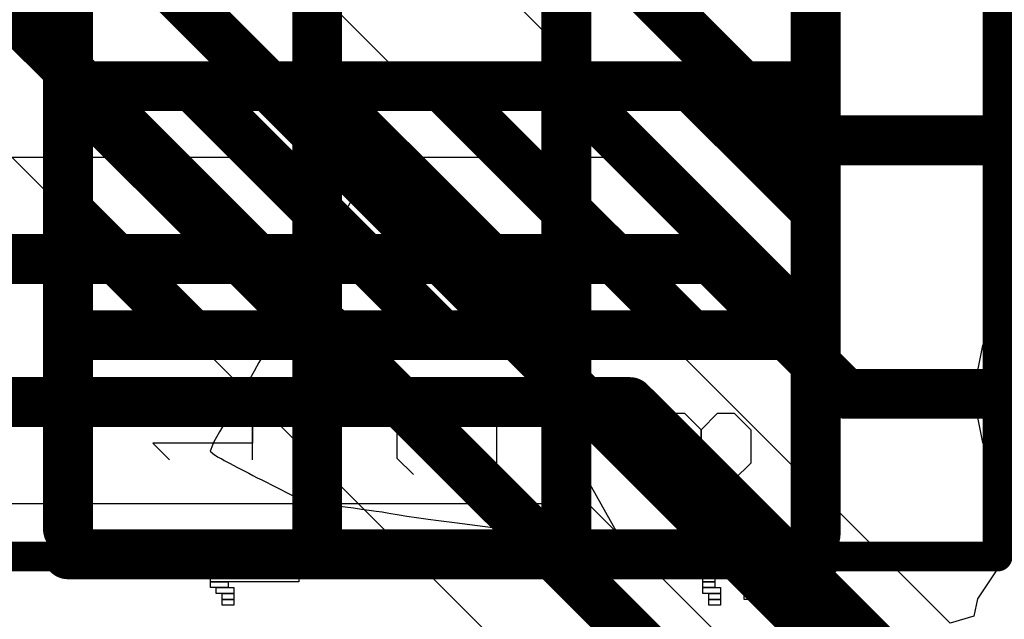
# Model space of a CAD drawing. Header units: millimetres. Extents: x -0.1 to 45.1, y -0.1 to 69.3.
# Tile 15 of 27: x 30.1 to 35.1, y 10.4 to 13.4. Entities that reach past the tile are written whole.
import ezdxf

# ---------------------------------------------------------------- set-up
doc = ezdxf.new("R2010")
doc.units = ezdxf.units.MM
for name, color, linetype in [('BottomLayer', 5, 'Continuous'), ('BottomOverlay', 54, 'Continuous'), ('Mechanical15', 56, 'Continuous'), ('TopLayer', 1, 'Continuous'), ('TopOverlay', 2, 'Continuous')]:
    doc.layers.add(name, color=color, linetype=linetype)

# ---------------------------------------------------------------- blocks, each defined once
blk = doc.blocks.new('SW_SMD_DSHP03TS_S_12')
at = {"layer": 'Mechanical15'}
for p, q in [((1.34, -2.225), (1.34, -2.195)), ((1.34, -2.195), (1.46, -2.195)), ((1.46, -2.195), (1.46, -2.225)), ((1.55, -2.225), (1.55, -2.195)), ((1.55, -2.195), (1.7, -2.195)), ((1.7, -2.195), (1.7, -2.225)), ((-1.26, -2.285), (-1.26, -2.255)), ((-1.26, -2.255), (-0.78, -2.255)), ((-0.78, -2.255), (-0.78, -2.285)), ((1.28, -2.285), (1.28, -2.255)), ((1.28, -2.255), (1.76, -2.255)), ((1.31, -2.255), (1.31, -2.225)), ((1.31, -2.225), (1.49, -2.225)), ((1.49, -2.255), (1.31, -2.255)), ((1.46, -2.225), (1.34, -2.225)), ((1.49, -2.225), (1.49, -2.255)), ((1.52, -2.255), (1.52, -2.225)), ((1.52, -2.225), (1.73, -2.225)), ((1.73, -2.255), (1.52, -2.255)), ((1.7, -2.225), (1.55, -2.225)), ((1.73, -2.225), (1.73, -2.255)), ((1.76, -2.255), (1.76, -2.285)), ((-0.78, -2.285), (-1.26, -2.285)), ((-1.26, -2.315), (-1.26, -2.285)), ((-1.26, -2.285), (-0.78, -2.285)), ((-0.78, -2.285), (-0.78, -2.315)), ((1.76, -2.285), (1.28, -2.285)), ((1.28, -2.315), (1.28, -2.285)), ((1.28, -2.285), (1.58, -2.285)), ((1.58, -2.285), (1.58, -2.315)), ((1.67, -2.315), (1.67, -2.285)), ((1.67, -2.285), (1.76, -2.285)), ((1.76, -2.285), (1.76, -2.315)), ((-0.78, -2.315), (-1.26, -2.315)), ((-1.26, -2.345), (-1.26, -2.315)), ((-1.26, -2.315), (-0.78, -2.315)), ((-0.78, -2.345), (-1.26, -2.345)), ((-1.23, -2.375), (-1.23, -2.345)), ((-1.23, -2.345), (-0.78, -2.345)), ((-0.78, -2.315), (-0.78, -2.345)), ((-0.78, -2.345), (-0.78, -2.375)), ((1.58, -2.315), (1.28, -2.315)), ((1.28, -2.345), (1.28, -2.315)), ((1.28, -2.315), (1.34, -2.315)), ((1.34, -2.345), (1.28, -2.345)), ((1.28, -2.375), (1.28, -2.345)), ((1.28, -2.345), (1.34, -2.345)), ((1.34, -2.315), (1.34, -2.345)), ((1.34, -2.345), (1.34, -2.375)), ((1.46, -2.345), (1.46, -2.315)), ((1.46, -2.315), (1.55, -2.315)), ((1.55, -2.345), (1.46, -2.345)), ((1.49, -2.375), (1.49, -2.345)), ((1.49, -2.345), (1.55, -2.345)), ((1.55, -2.315), (1.55, -2.345)), ((1.55, -2.345), (1.55, -2.375)), ((1.76, -2.315), (1.67, -2.315)), ((1.7, -2.345), (1.7, -2.315)), ((1.7, -2.315), (1.76, -2.315)), ((1.76, -2.345), (1.7, -2.345)), ((1.7, -2.375), (1.7, -2.345)), ((1.7, -2.345), (1.76, -2.345)), ((1.76, -2.315), (1.76, -2.345)), ((1.76, -2.345), (1.76, -2.375)), ((-0.78, -2.375), (-1.23, -2.375)), ((-1.23, -2.405), (-1.23, -2.375)), ((-1.23, -2.375), (-1.14, -2.375)), ((-1.14, -2.405), (-1.23, -2.405)), ((-1.2, -2.435), (-1.2, -2.405)), ((-1.2, -2.405), (-1.11, -2.405)), ((-1.14, -2.375), (-1.14, -2.405)), ((-1.11, -2.405), (-1.11, -2.435)), ((1.34, -2.375), (1.28, -2.375)), ((1.28, -2.405), (1.28, -2.375)), ((1.28, -2.375), (1.34, -2.375)), ((1.34, -2.405), (1.28, -2.405)), ((1.28, -2.435), (1.28, -2.405)), ((1.28, -2.405), (1.37, -2.405)), ((1.34, -2.375), (1.34, -2.405)), ((1.37, -2.405), (1.37, -2.435)), ((1.55, -2.375), (1.49, -2.375)), ((1.49, -2.405), (1.49, -2.375)), ((1.49, -2.375), (1.55, -2.375)), ((1.55, -2.405), (1.49, -2.405)), ((1.49, -2.435), (1.49, -2.405)), ((1.49, -2.405), (1.55, -2.405)), ((1.55, -2.375), (1.55, -2.405)), ((1.55, -2.405), (1.55, -2.435)), ((1.67, -2.435), (1.67, -2.405)), ((1.67, -2.405), (1.76, -2.405)), ((1.76, -2.375), (1.7, -2.375)), ((1.7, -2.405), (1.7, -2.375)), ((1.7, -2.375), (1.76, -2.375)), ((1.76, -2.405), (1.7, -2.405)), ((1.76, -2.375), (1.76, -2.405)), ((1.76, -2.405), (1.76, -2.435)), ((-1.11, -2.435), (-1.2, -2.435)), ((-1.17, -2.465), (-1.17, -2.435)), ((-1.17, -2.435), (-1.11, -2.435)), ((-1.11, -2.435), (-1.11, -2.465)), ((1.37, -2.435), (1.28, -2.435)), ((1.31, -2.465), (1.31, -2.435)), ((1.31, -2.435), (1.37, -2.435)), ((1.37, -2.435), (1.37, -2.465)), ((1.55, -2.435), (1.49, -2.435)), ((1.49, -2.465), (1.49, -2.435)), ((1.49, -2.435), (1.55, -2.435)), ((1.55, -2.435), (1.55, -2.465)), ((1.76, -2.435), (1.67, -2.435)), ((1.67, -2.465), (1.67, -2.435)), ((1.67, -2.435), (1.76, -2.435)), ((1.76, -2.435), (1.76, -2.465)), ((-1.11, -2.465), (-1.17, -2.465)), ((-1.17, -2.495), (-1.17, -2.465)), ((-1.17, -2.465), (-1.11, -2.465)), ((-1.11, -2.495), (-1.17, -2.495)), ((-1.11, -2.465), (-1.11, -2.495)), ((1.37, -2.465), (1.31, -2.465)), ((1.31, -2.495), (1.31, -2.465)), ((1.31, -2.465), (1.37, -2.465)), ((1.37, -2.495), (1.31, -2.495)), ((1.37, -2.465), (1.37, -2.495)), ((1.55, -2.465), (1.49, -2.465)), ((1.76, -2.465), (1.67, -2.465)), ((1.67, -2.495), (1.67, -2.465)), ((1.67, -2.465), (1.73, -2.465)), ((1.73, -2.495), (1.67, -2.495)), ((1.73, -2.465), (1.73, -2.495))]:
    blk.add_line(p, q, dxfattribs=at)
at = {"layer": 'TopOverlay'}
for p, q in [((-0.1946, -1.4902), (-0.2792, -1.5749)), ((-0.11, -1.4902), (-0.1946, -1.4902)), ((0.2286, -1.8288), (-0.11, -1.4902)), ((0.2286, -1.4902), (0.2286, -1.8288)), ((1.0162, -1.6003), (1.1008, -1.5156)), ((1.1008, -1.5156), (1.1854, -1.5156)), ((1.1854, -1.5156), (1.2701, -1.6003)), ((1.2701, -1.6003), (1.3547, -1.5156)), ((1.3547, -1.5156), (1.4394, -1.5156)), ((1.4394, -1.5156), (1.524, -1.6003)), ((-1.016, -1.7526), (-1.016, -1.5833)), ((-1.016, -1.5833), (-1.016, -1.668)), ((-0.2792, -1.5749), (-0.2792, -1.7442)), ((1.0162, -1.7696), (1.0162, -1.6003)), ((1.2701, -1.6003), (1.2701, -1.6849)), ((1.2701, -1.6849), (1.2701, -1.6003)), ((1.524, -1.6003), (1.524, -1.7696)), ((-1.016, -1.668), (-1.5238, -1.668)), ((-1.5238, -1.668), (-1.4392, -1.7526)), ((-0.2792, -1.7442), (-0.1946, -1.8288)), ((1.1008, -1.8542), (1.0162, -1.7696)), ((1.524, -1.7696), (1.4394, -1.8542))]:
    blk.add_line(p, q, dxfattribs=at)
for points, const_width in [([(-1.9558, -2.1082), (-1.9558, 2.1844)], 0.254), ([(-0.6858, -2.1082), (-0.6858, 2.1844)], 0.254), ([(2.7812, -2.2464), (2.7812, 2.2464)], 0.1524), ([(0.5842, -2.1336), (0.5842, 2.1336)], 0.254), ([(1.8542, -2.1336), (1.8542, 2.1336)], 0.254), ([(-1.9558, 0.1524), (-0.6858, 0.1524)], 0.254), ([(-1.9558, 0.1524), (-0.6858, -1.1176)], 0.254), ([(-1.3208, 0.1524), (-0.6858, -0.4826)], 0.254), ([(-0.6858, 0.1524), (0.5842, -1.1176)], 0.254), ([(-0.6858, 0.1524), (0.5842, 0.1524)], 0.254), ([(-0.0508, 0.1524), (0.5842, -0.4826)], 0.254), ([(0.5842, 0.1524), (1.8542, 0.1524)], 0.254), ([(0.5842, 0.1524), (1.8542, -1.1176)], 0.254), ([(1.2192, 0.1524), (1.8542, -0.4826)], 0.254), ([(-1.9558, -0.4826), (-1.3208, -1.1176)], 0.254), ([(-0.6858, -0.4826), (-0.0508, -1.1176)], 0.254), ([(0.5842, -0.4826), (1.2192, -1.1176)], 0.254), ([(-1.9558, -1.1176), (-0.6858, -1.1176)], 0.254), ([(-0.6858, -1.1176), (0.5842, -1.1176)], 0.254), ([(0.5842, -1.1176), (1.8542, -1.1176)], 0.254), ([(-1.9558, -2.2352), (1.8684, -2.2352)], 0.254), ([(-2.7812, -2.2464), (2.7812, -2.2464)], 0.1524)]:
    blk.add_lwpolyline(points, dxfattribs=dict(at, const_width=const_width))
for points, const_width in [([(-2.0193, 0.1524, 1), (-1.8923, 0.1524, 1)], 0.127), ([(-2.0193, 0.1524, 1), (-1.8923, 0.1524, 1)], 0.127), ([(-1.3843, 0.1524, 1), (-1.2573, 0.1524, 1)], 0.127), ([(-0.7493, 0.1524, 1), (-0.6223, 0.1524, 1)], 0.127), ([(-0.7493, 0.1524, 1), (-0.6223, 0.1524, 1)], 0.127), ([(-0.7493, 0.1524, 1), (-0.6223, 0.1524, 1)], 0.127), ([(-0.1143, 0.1524, 1), (0.0127, 0.1524, 1)], 0.127), ([(0.5207, 0.1524, 1), (0.6477, 0.1524, 1)], 0.127), ([(0.5207, 0.1524, 1), (0.6477, 0.1524, 1)], 0.127), ([(0.5207, 0.1524, 1), (0.6477, 0.1524, 1)], 0.127), ([(1.1557, 0.1524, 1), (1.2827, 0.1524, 1)], 0.127), ([(1.7907, 0.1524, 1), (1.9177, 0.1524, 1)], 0.127), ([(-2.0193, -0.4826, 1), (-1.8923, -0.4826, 1)], 0.127), ([(-0.7493, -0.4826, 1), (-0.6223, -0.4826, 1)], 0.127), ([(-0.7493, -0.4826, 1), (-0.6223, -0.4826, 1)], 0.127), ([(0.5207, -0.4826, 1), (0.6477, -0.4826, 1)], 0.127), ([(0.5207, -0.4826, 1), (0.6477, -0.4826, 1)], 0.127), ([(1.7907, -0.4826, 1), (1.9177, -0.4826, 1)], 0.127), ([(-2.0193, -1.1176, 1), (-1.8923, -1.1176, 1)], 0.127), ([(-1.3843, -1.1176, 1), (-1.2573, -1.1176, 1)], 0.127), ([(-0.7493, -1.1176, 1), (-0.6223, -1.1176, 1)], 0.127), ([(-0.7493, -1.1176, 1), (-0.6223, -1.1176, 1)], 0.127), ([(-0.7493, -1.1176, 1), (-0.6223, -1.1176, 1)], 0.127), ([(-0.1143, -1.1176, 1), (0.0127, -1.1176, 1)], 0.127), ([(0.5207, -1.1176, 1), (0.6477, -1.1176, 1)], 0.127), ([(0.5207, -1.1176, 1), (0.6477, -1.1176, 1)], 0.127), ([(0.5207, -1.1176, 1), (0.6477, -1.1176, 1)], 0.127), ([(1.1557, -1.1176, 1), (1.2827, -1.1176, 1)], 0.127), ([(1.7907, -1.1176, 1), (1.9177, -1.1176, 1)], 0.127), ([(1.7907, -1.1176, 1), (1.9177, -1.1176, 1)], 0.127), ([(-2.0193, -2.1082, 1), (-1.8923, -2.1082, 1)], 0.127), ([(-0.7493, -2.1082, 1), (-0.6223, -2.1082, 1)], 0.127), ([(0.5207, -2.1336, 1), (0.6477, -2.1336, 1)], 0.127), ([(1.7907, -2.1336, 1), (1.9177, -2.1336, 1)], 0.127), ([(-2.0193, -2.2352, 1), (-1.8923, -2.2352, 1)], 0.127), ([(1.8049, -2.2352, 1), (1.9319, -2.2352, 1)], 0.127), ([(2.7431, -2.2464, 1), (2.8193, -2.2464, 1)], 0.0762), ([(2.7431, -2.2464, 1), (2.8193, -2.2464, 1)], 0.0762)]:
    blk.add_lwpolyline(points, format="xyb", close=True, dxfattribs=dict(at, const_width=const_width))
blk = doc.blocks.new('JD_B_18')
at = {"layer": 'BottomOverlay'}
for p, q in [((-0.9139, -0.8248), (-1.0249, -0.8955)), ((-0.8777, -0.8697), (-0.9139, -0.8248)), ((-1.0249, -0.8955), (-1.069, -0.9245)), ((-0.8605, -0.8912), (-0.8777, -0.8697)), ((-0.8405, -0.9166), (-0.8605, -0.8912)), ((-1.1068, -0.9512), (-1.1345, -0.9725)), ((-1.069, -0.9245), (-1.1068, -0.9512)), ((-0.8202, -0.9427), (-0.8405, -0.9166)), ((-0.802, -0.9663), (-0.8202, -0.9427)), ((-1.1479, -0.9856), (-1.1599, -1.005)), ((-1.1345, -0.9725), (-1.1479, -0.9856)), ((-0.7625, -1.0179), (-0.802, -0.9663)), ((-1.1599, -1.005), (-1.0936, -1.1248)), ((-0.6521, -1.0768), (-0.7625, -1.0179)), ((-0.5416, -1.1357), (-0.6521, -1.0768)), ((-1.0936, -1.1248), (-1.0397, -1.2215)), ((-0.2683, -1.1707), (-0.5416, -1.1357)), ((-0.2403, -1.1744), (-0.2683, -1.1707)), ((-0.1856, -1.1815), (-0.2403, -1.1744)), ((-0.1337, -1.1885), (-0.1856, -1.1815)), ((-0.0748, -1.1966), (-0.1337, -1.1885)), ((-0.0248, -1.2038), (-0.0748, -1.1966)), ((0.0137, -1.2096), (-0.0248, -1.2038)), ((-1.0397, -1.2215), (-0.9686, -1.3485)), ((0.0346, -1.2131), (0.0137, -1.2096)), ((0.0557, -1.2172), (0.0346, -1.2131)), ((0.075, -1.2204), (0.0557, -1.2172)), ((0.1007, -1.2244), (0.075, -1.2204)), ((0.1317, -1.229), (0.1007, -1.2244)), ((0.167, -1.234), (0.1317, -1.229)), ((0.2057, -1.2394), (0.167, -1.234)), ((0.2466, -1.2449), (0.2057, -1.2394)), ((0.2889, -1.2504), (0.2466, -1.2449)), ((0.4954, -1.2769), (0.2889, -1.2504)), ((0.7146, -1.3879), (0.4954, -1.2769)), ((-0.9686, -1.3485), (-0.9151, -1.4438)), ((0.737, -1.3993), (0.7146, -1.3879)), ((0.759, -1.4105), (0.737, -1.3993)), ((-0.9151, -1.4438), (-0.8892, -1.49)), ((0.7805, -1.4216), (0.759, -1.4105)), ((0.8014, -1.4324), (0.7805, -1.4216)), ((0.8214, -1.4428), (0.8014, -1.4324)), ((0.8406, -1.4529), (0.8214, -1.4428)), ((0.8757, -1.4715), (0.8406, -1.4529)), ((-0.8892, -1.49), (-0.8636, -1.5356)), ((0.9057, -1.4877), (0.8757, -1.4715)), ((0.9185, -1.4947), (0.9057, -1.4877)), ((0.9297, -1.5009), (0.9185, -1.4947)), ((0.939, -1.5063), (0.9297, -1.5009)), ((-0.8636, -1.5356), (-0.839, -1.5795)), ((0.9465, -1.5107), (0.939, -1.5063)), ((0.952, -1.5142), (0.9465, -1.5107)), ((0.9553, -1.5165), (0.952, -1.5142)), ((0.9769, -1.5342), (0.9553, -1.5165)), ((0.9657, -1.5646), (0.9769, -1.5342)), ((-0.839, -1.5795), (-0.8162, -1.6203)), ((0.9454, -1.6059), (0.958, -1.5817)), ((0.958, -1.5817), (0.9657, -1.5646)), ((-0.8162, -1.6203), (-0.7956, -1.6571)), ((0.9122, -1.6628), (0.9295, -1.634)), ((0.9295, -1.634), (0.9454, -1.6059)), ((-0.7956, -1.6571), (-0.7781, -1.6885)), ((-0.7781, -1.6885), (-0.7642, -1.7135)), ((0.8795, -1.7177), (0.8916, -1.697)), ((0.8916, -1.697), (0.9027, -1.6784)), ((0.9027, -1.6784), (0.9122, -1.6628)), ((-0.7642, -1.7135), (-0.7547, -1.7308)), ((-0.7547, -1.7308), (-0.7401, -1.7568)), ((0.8535, -1.7629), (0.8666, -1.7399)), ((0.8666, -1.7399), (0.8795, -1.7177)), ((-0.7401, -1.7568), (-0.7261, -1.7809)), ((-0.7261, -1.7809), (-0.7144, -1.8003)), ((-0.7144, -1.8003), (-0.7047, -1.8149)), ((0.8279, -1.8086), (0.8405, -1.786)), ((0.8405, -1.786), (0.8535, -1.7629)), ((-0.7047, -1.8149), (-0.6991, -1.824)), ((-0.6991, -1.824), (-0.691, -1.8378)), ((-0.691, -1.8378), (-0.6808, -1.8557)), ((-0.6808, -1.8557), (-0.6688, -1.8771)), ((0.7946, -1.8693), (0.8101, -1.8411)), ((0.8101, -1.8411), (0.8279, -1.8086)), ((-0.6688, -1.8771), (-0.6554, -1.9013)), ((-0.6554, -1.9013), (-0.641, -1.9276)), ((0.753, -1.9433), (0.7753, -1.9038)), ((0.7753, -1.9038), (0.7946, -1.8693)), ((-0.641, -1.9276), (-0.626, -1.9555)), ((-0.626, -1.9555), (-0.6095, -1.9861)), ((0.7284, -1.9867), (0.753, -1.9433)), ((-0.6095, -1.9861), (-0.5856, -2.0298)), ((0.7023, -2.0325), (0.7284, -1.9867)), ((-0.5856, -2.0298), (-0.5545, -2.0862)), ((0.6755, -2.0794), (0.7023, -2.0325)), ((-0.5545, -2.0862), (-0.5175, -2.153)), ((0.6485, -2.1262), (0.6755, -2.0794)), ((-0.5175, -2.153), (-0.4757, -2.228)), ((0.6223, -2.1716), (0.6485, -2.1262)), ((0.5917, -2.225), (0.6223, -2.1716)), ((-0.4757, -2.228), (-0.4305, -2.3089)), ((0.5643, -2.2731), (0.5917, -2.225)), ((0.5412, -2.314), (0.5643, -2.2731)), ((-0.4305, -2.3089), (-0.3831, -2.3935)), ((0.5121, -2.3671), (0.5235, -2.3459)), ((0.5235, -2.3459), (0.5412, -2.314)), ((-0.3831, -2.3935), (-0.3347, -2.4795)), ((0.4879, -2.4137), (0.5026, -2.3872)), ((0.5026, -2.3872), (0.5081, -2.3757)), ((0.5081, -2.3757), (0.5121, -2.3671)), ((0.4316, -2.5088), (0.4661, -2.4512)), ((0.4661, -2.4512), (0.4879, -2.4137)), ((-0.3347, -2.4795), (-0.2865, -2.565)), ((0.4225, -2.5242), (0.4316, -2.5088)), ((0.4007, -2.5617), (0.4121, -2.5419)), ((0.4121, -2.5419), (0.4225, -2.5242)), ((-0.2865, -2.565), (-0.2387, -2.6499)), ((0.3607, -2.6312), (0.3748, -2.6065)), ((0.3748, -2.6065), (0.3882, -2.5833)), ((0.3882, -2.5833), (0.4007, -2.5617)), ((-0.2387, -2.6499), (-0.1923, -2.7325)), ((0.3306, -2.6841), (0.3459, -2.6571)), ((0.3459, -2.6571), (0.3607, -2.6312)), ((0.3148, -2.712), (0.3306, -2.6841)), ((-0.1923, -2.7325), (-0.1485, -2.8106)), ((0.2824, -2.7694), (0.2987, -2.7404)), ((0.2987, -2.7404), (0.3148, -2.712)), ((0.2497, -2.8278), (0.2661, -2.7985)), ((0.2661, -2.7985), (0.2824, -2.7694)), ((-0.1485, -2.8106), (-0.1085, -2.8821)), ((0.2175, -2.8856), (0.2335, -2.8569)), ((0.2335, -2.8569), (0.2497, -2.8278)), ((-0.1085, -2.8821), (-0.0736, -2.9447)), ((0.2014, -2.9147), (0.2175, -2.8856)), ((-0.0736, -2.9447), (-0.0448, -2.9964)), ((0.1475, -3.0124), (0.2014, -2.9147)), ((-0.0448, -2.9964), (-0.0235, -3.0349)), ((-0.0235, -3.0349), (-0.0091, -3.0616)), ((0.1167, -3.0668), (0.1312, -3.0415)), ((0.1312, -3.0415), (0.1475, -3.0124)), ((-0.0091, -3.0616), (0.0089, -3.0958)), ((0.0089, -3.0958), (0.0166, -3.1099)), ((0.0166, -3.1099), (0.0237, -3.1219)), ((0.0857, -3.1161), (0.0926, -3.1061)), ((0.0926, -3.1061), (0.1, -3.0946)), ((0.1, -3.0946), (0.108, -3.0815)), ((0.108, -3.0815), (0.1167, -3.0668)), ((0.0237, -3.1219), (0.0281, -3.1286)), ((0.0281, -3.1286), (0.0324, -3.1343)), ((0.0324, -3.1343), (0.0366, -3.1389)), ((0.0366, -3.1389), (0.0407, -3.1423)), ((0.0407, -3.1423), (0.0449, -3.1446)), ((0.0449, -3.1446), (0.0492, -3.1456)), ((0.0492, -3.1456), (0.0536, -3.1455)), ((0.0536, -3.1455), (0.0582, -3.144)), ((0.0582, -3.144), (0.063, -3.1412)), ((0.063, -3.1412), (0.0681, -3.1371)), ((0.0681, -3.1371), (0.0735, -3.1315)), ((0.0735, -3.1315), (0.0794, -3.1246)), ((0.0794, -3.1246), (0.0857, -3.1161))]:
    blk.add_line(p, q, dxfattribs=at)

msp = doc.modelspace()

# ---------------------------------------------------------------- linework, layer by layer
at = {"layer": 'BottomLayer'}
for p, q in [((34.7975, 10.3342), (30.4652, 14.6664)), ((29.5543, 13.1726), (35.1175, 7.6094)), ((35.1022, 11.9617), (34.9618, 11.7517)), ((34.9618, 11.7517), (34.9126, 11.5039)), ((34.9126, 11.5039), (34.9618, 11.2562)), ((34.9618, 11.2562), (35.1022, 11.0461)), ((35.0768, 10.6686), (34.9364, 10.4586)), ((34.9364, 10.4586), (34.919, 10.3711)), ((34.919, 10.3711), (34.7975, 10.3342))]:
    msp.add_line(p, q, dxfattribs=at)
at = {"layer": 'BottomLayer', "const_width": 0.254}
for points in [[(30.099, 14.3002), (35.7124, 8.6868)], [(29.7688, 13.6906), (35.4838, 7.9756)]]:
    msp.add_lwpolyline(points, dxfattribs=at)
at = {"layer": 'TopLayer'}
for p, q in [((30.6218, 15.458), (33.2524, 12.8273)), ((33.2524, 12.8273), (33.2038, 12.71)), ((33.2038, 12.71), (26.4428, 12.71)), ((26.7915, 10.9446), (32.9507, 10.9446)), ((32.9507, 10.9446), (33.6434, 10.2519))]:
    msp.add_line(p, q, dxfattribs=at)
at = {"layer": 'TopLayer', "const_width": 0.254}
for points in [[(30.988, 15.8242), (34.0151, 12.7971)], [(34.0151, 12.7971), (36.576, 12.7971)], [(26.075, 12.192), (33.5788, 12.192)], [(33.5788, 12.192), (34.2669, 11.5039)], [(34.2669, 11.5039), (35.56, 11.5039)], [(25.425, 11.4625), (33.1653, 11.4625)], [(33.1653, 11.4625), (34.417, 10.2108)]]:
    msp.add_lwpolyline(points, dxfattribs=at)
at = {"layer": 'TopLayer', "const_width": 0.127}
for points in [[(33.9516, 12.7971, 1), (34.0786, 12.7971, 1)], [(33.9516, 12.7971, 1), (34.0786, 12.7971, 1)], [(33.5153, 12.192, 1), (33.6423, 12.192, 1)], [(33.5153, 12.192, 1), (33.6423, 12.192, 1)], [(34.2034, 11.5039, 1), (34.3304, 11.5039, 1)], [(34.2034, 11.5039, 1), (34.3304, 11.5039, 1)], [(33.1018, 11.4625, 1), (33.2288, 11.4625, 1)], [(33.1018, 11.4625, 1), (33.2288, 11.4625, 1)]]:
    msp.add_lwpolyline(points, format="xyb", close=True, dxfattribs=at)

# ---------------------------------------------------------------- block references
msp.add_blockref('SW_SMD_DSHP03TS_S_12', (32.258, 12.9211))
at = {"rotation": 180}
msp.add_blockref('JD_B_18', (32.004, 9.6774), dxfattribs=at)

doc.saveas('drawing.dxf')
